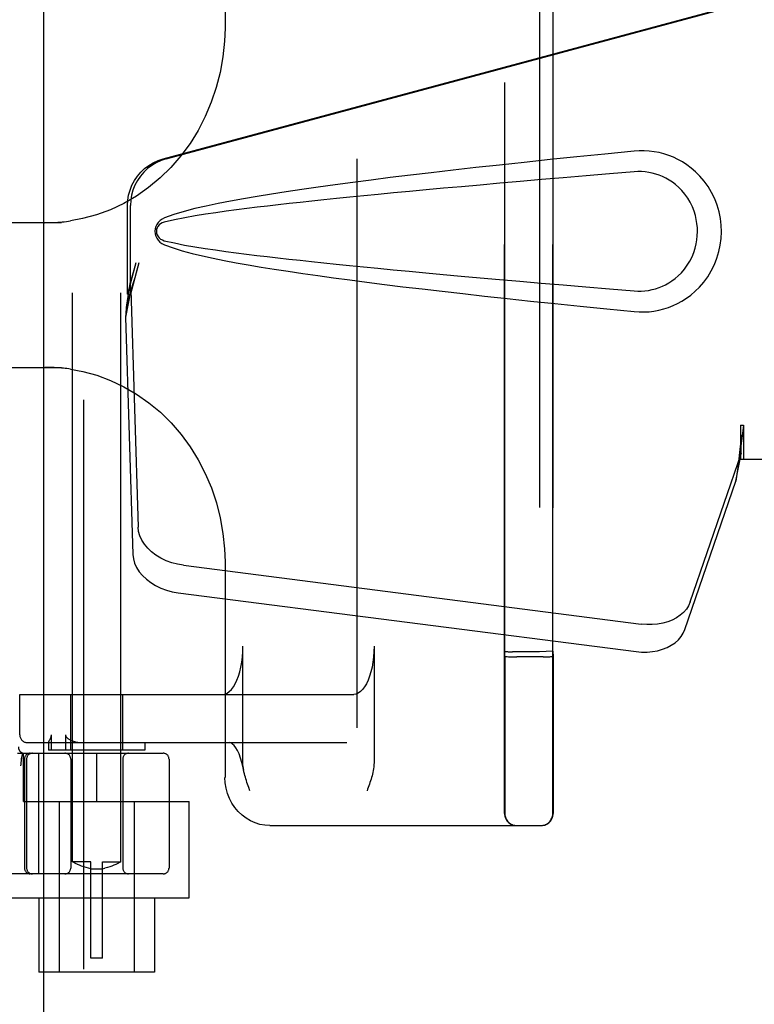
# Model space of a CAD drawing. Header units: inches. Extents: x 0 to 268, y 0 to 174.
# Tile 53 of 79: x 89.89 to 91.8, y 86.42 to 88.97. Entities that reach past the tile are written whole.
import ezdxf

# ---------------------------------------------------------------- set-up
doc = ezdxf.new("R2010")
doc.units = ezdxf.units.IN
doc.header["$LTSCALE"] = 14.749625
doc.header["$MEASUREMENT"] = 0
doc.linetypes.add('HIDDEN', pattern=[0.2, 0.1, -0.1])
doc.layers.add('DEFAULT_2', color=8, linetype='HIDDEN')
doc.layers.add('RIGHTHAND_DOOR_ASSEMBLY', color=7, linetype='CONTINUOUS')

msp = doc.modelspace()

# ---------------------------------------------------------------- linework, layer by layer
at = {"layer": 'DEFAULT_2', "color": 8, "linetype": 'HIDDEN'}
for p, q in [((90.7679, 51.7374), (90.7679, 124.7794)), ((90.0304, 86.7894), (90.0304, 90.2394)), ((90.1554, 86.7894), (90.1554, 90.2394)), ((91.1506, 86.9144), (91.1506, 89.6024)), ((91.2756, 86.9144), (91.2756, 89.6024)), ((90.4256, 89.5084), (90.4256, 88.9498)), ((91.1511, 87.3344), (91.1511, 89.1825)), ((91.2411, 89.1829), (91.2411, 87.334)), ((91.276, 89.1815), (91.276, 87.3354)), ((90.0017, 88.4459), (89.5241, 88.4459)), ((89.5241, 88.0709), (90.0017, 88.0709)), ((90.4256, 87.5671), (90.4256, 87.0084)), ((90.472, 87.0469), (90.472, 87.3484)), ((90.812, 87.3484), (90.812, 87.0469)), ((91.1517, 87.3215), (91.1511, 87.3344)), ((91.2411, 87.334), (91.1711, 87.334)), ((91.276, 87.3354), (91.2411, 87.334)), ((91.276, 87.3354), (91.2767, 87.3215)), ((91.1732, 87.321), (91.1828, 87.3209)), ((91.2507, 87.321), (91.1828, 87.3209)), ((91.2507, 87.321), (91.2598, 87.321)), ((91.2598, 87.321), (91.2677, 87.3211)), ((89.8933, 87.2234), (90.7593, 87.2234)), ((89.8933, 87.1184), (89.8933, 87.2234)), ((89.8935, 87.1184), (89.8935, 87.2234)), ((90.0254, 87.0784), (90.0254, 87.2234)), ((90.1604, 87.0784), (90.1604, 87.2234)), ((89.9133, 87.0984), (90.7412, 87.0984)), ((89.9679, 87.0986), (89.9679, 87.0784)), ((89.9679, 87.0984), (89.9679, 87.0985)), ((89.9698, 87.103), (89.9716, 87.1066)), ((89.9753, 87.0784), (89.9753, 87.1184)), ((90.012, 87.1184), (90.012, 87.0784)), ((90.2179, 87.0984), (90.2179, 87.0784)), ((90.2179, 87.0784), (89.9679, 87.0784)), ((89.8877, 87.0709), (90.2654, 87.0709)), ((89.8982, 87.0569), (89.8981, 87.0563)), ((89.8982, 87.0569), (89.9016, 87.0713)), ((89.9029, 86.9459), (89.9029, 87.0709)), ((89.9054, 87.0559), (89.9054, 86.7734)), ((89.911, 87.0559), (89.911, 86.7734)), ((89.9431, 86.7584), (89.9431, 87.0709)), ((90.0254, 87.0559), (90.0254, 86.7734)), ((90.0929, 86.9459), (90.0929, 87.0709)), ((90.1604, 87.0559), (90.1604, 86.7734)), ((90.2804, 87.0559), (90.2804, 86.7734)), ((89.896, 87.038), (89.8966, 87.0424)), ((91.1516, 87.0365), (91.1516, 87.013)), ((91.2766, 87.0366), (91.2766, 87.013)), ((91.1516, 87.013), (91.1516, 86.9818)), ((91.2766, 87.013), (91.2766, 86.9818)), ((91.1516, 86.9818), (91.1515, 86.931)), ((91.2766, 86.9818), (91.2765, 86.9309)), ((89.9029, 86.9459), (90.3329, 86.9459)), ((89.9954, 86.9459), (89.9954, 86.5034)), ((90.1904, 86.9459), (90.1904, 86.5034)), ((90.3329, 86.6964), (90.3329, 86.9459)), ((90.5418, 86.8834), (91.2454, 86.8834)), ((90.0779, 86.7894), (90.0304, 86.7894)), ((90.0304, 86.7894), (90.0308, 86.7892)), ((90.0337, 86.7876), (90.0307, 86.7892)), ((90.0362, 86.7863), (90.0336, 86.7877)), ((90.0395, 86.7846), (90.0362, 86.7863)), ((90.0435, 86.7827), (90.0394, 86.7846)), ((90.0482, 86.7805), (90.0434, 86.7827)), ((90.0535, 86.7783), (90.0481, 86.7806)), ((90.0592, 86.7762), (90.0534, 86.7784)), ((90.0653, 86.7743), (90.0591, 86.7763)), ((90.0715, 86.7728), (90.0652, 86.7743)), ((90.0779, 86.7715), (90.0715, 86.7728)), ((90.0779, 86.5394), (90.0779, 86.7894)), ((90.1079, 86.7703), (90.0779, 86.7703)), ((90.1079, 86.7894), (90.1554, 86.7894)), ((90.1079, 86.5394), (90.1079, 86.7894)), ((90.1079, 86.7715), (90.1143, 86.7728)), ((90.1206, 86.7743), (90.1143, 86.7728)), ((90.1267, 86.7763), (90.1205, 86.7743)), ((90.1324, 86.7784), (90.1266, 86.7762)), ((90.1377, 86.7806), (90.1323, 86.7783)), ((90.1424, 86.7827), (90.1376, 86.7805)), ((90.1463, 86.7846), (90.1423, 86.7827)), ((90.1496, 86.7863), (90.1463, 86.7846)), ((90.1522, 86.7877), (90.1496, 86.7863)), ((90.155, 86.7892), (90.1521, 86.7876)), ((90.1551, 86.7892), (90.1554, 86.7894)), ((90.2654, 86.7584), (87.7704, 86.7584)), ((89.8529, 86.6964), (90.3329, 86.6964)), ((89.9429, 86.6964), (89.9429, 86.5034)), ((90.2429, 86.6964), (90.2429, 86.5034)), ((90.1079, 86.5394), (90.0779, 86.5394)), ((90.2429, 86.5034), (89.9429, 86.5034))]:
    msp.add_line(p, q, dxfattribs=at)
for points in [[(90.4256, 88.9499), (90.4244, 88.916), (90.4202, 88.8756), (90.4131, 88.8356), (90.403, 88.7963), (90.3901, 88.7579), (90.3743, 88.7208), (90.3558, 88.6851), (90.3348, 88.6512), (90.3113, 88.6192), (90.2855, 88.5894), (90.2575, 88.562), (90.2276, 88.5371), (90.196, 88.515), (90.1628, 88.4958), (90.1282, 88.4795), (90.0926, 88.4664), (90.0561, 88.4564), (90.0247, 88.4506)], [(89.958, 88.4459), (89.9638, 88.446), (89.9695, 88.4461), (89.9752, 88.4462), (89.9809, 88.4464), (89.9866, 88.4467), (89.9922, 88.4471), (89.9977, 88.4475), (90.0032, 88.448), (90.0087, 88.4485), (90.0141, 88.4491), (90.0195, 88.4498), (90.0248, 88.4506)], [(90.0248, 88.0663), (90.0202, 88.067), (90.0157, 88.0676), (90.011, 88.0681), (90.0064, 88.0686), (90.0017, 88.0691), (89.9969, 88.0695), (89.9922, 88.0698), (89.9874, 88.0701), (89.9825, 88.0704), (89.9777, 88.0706), (89.9728, 88.0707), (89.9679, 88.0709), (89.9629, 88.0709), (89.958, 88.0709)], [(90.0247, 88.0663), (90.0565, 88.0604), (90.093, 88.0504), (90.1286, 88.0372), (90.1632, 88.0209), (90.1964, 88.0016), (90.2281, 87.9794), (90.258, 87.9545), (90.2859, 87.927), (90.3117, 87.8972), (90.3351, 87.8652), (90.3561, 87.8313), (90.3745, 87.7956), (90.3902, 87.7585), (90.4031, 87.7201), (90.4132, 87.6808), (90.4203, 87.6408), (90.4244, 87.6004), (90.4256, 87.567)], [(90.4193, 87.2234), (90.4252, 87.2242), (90.431, 87.2266), (90.4367, 87.2305), (90.4422, 87.2358), (90.4474, 87.2426), (90.4522, 87.2507), (90.4566, 87.2601), (90.4605, 87.2705), (90.4639, 87.2819), (90.4668, 87.2942), (90.4691, 87.3072), (90.4707, 87.3206), (90.4717, 87.3344), (90.472, 87.3484)], [(90.812, 87.3484), (90.8117, 87.3344), (90.8107, 87.3206), (90.8091, 87.3072), (90.8068, 87.2942), (90.8039, 87.2819), (90.8005, 87.2705), (90.7966, 87.2601), (90.7922, 87.2507), (90.7874, 87.2426), (90.7822, 87.2358), (90.7767, 87.2305), (90.771, 87.2266), (90.7652, 87.2242), (90.7593, 87.2234)], [(91.1517, 87.3215), (91.1521, 87.3214), (91.1533, 87.3213), (91.1551, 87.3212), (91.1577, 87.3212), (91.1608, 87.3211), (91.1645, 87.321), (91.1732, 87.321)], [(91.1517, 87.3215), (91.1517, 87.2839), (91.1517, 87.2658), (91.1517, 87.248)], [(91.2677, 87.3211), (91.2708, 87.3212), (91.2734, 87.3212), (91.2753, 87.3213), (91.2764, 87.3214), (91.2767, 87.3215)], [(91.2767, 87.3215), (91.2767, 87.2843), (91.2767, 87.2662), (91.2767, 87.2486)], [(91.1517, 87.248), (91.1517, 87.2138), (91.1517, 87.1972), (91.1517, 87.1809), (91.1517, 87.1649)], [(91.2767, 87.2486), (91.2767, 87.2143), (91.2767, 87.1977), (91.2767, 87.1813), (91.2767, 87.1653)], [(91.1517, 87.1649), (91.1517, 87.1337), (91.1517, 87.1186)], [(91.2767, 87.1653), (91.2767, 87.1341), (91.2767, 87.1189)], [(89.9679, 87.0985), (89.968, 87.0989), (89.9681, 87.0994), (89.9684, 87.1), (89.9686, 87.1006), (89.969, 87.1014), (89.9694, 87.1022), (89.9698, 87.103)], [(89.9716, 87.1066), (89.9721, 87.1076), (89.9726, 87.1086), (89.973, 87.1096), (89.9735, 87.1107), (89.9739, 87.1118), (89.9744, 87.113), (89.9747, 87.1143), (89.975, 87.1156), (89.9752, 87.117), (89.9753, 87.1184)], [(90.012, 87.1184), (90.0122, 87.1171), (90.0126, 87.1158), (90.0131, 87.1146), (90.0139, 87.1134), (90.0147, 87.1123), (90.0157, 87.1113), (90.0168, 87.1103), (90.018, 87.1093), (90.0193, 87.1084), (90.0208, 87.1074), (90.0223, 87.1065), (90.0239, 87.1056)], [(90.0239, 87.1056), (90.0282, 87.1036), (90.0329, 87.1019), (90.0382, 87.1005), (90.0439, 87.0994), (90.0502, 87.0987), (90.0569, 87.0984)], [(90.4748, 87.0225), (90.4727, 87.0335), (90.4696, 87.0466), (90.4659, 87.0585), (90.4619, 87.0689), (90.4577, 87.0778), (90.4534, 87.085), (90.4492, 87.0906), (90.4453, 87.0945), (90.442, 87.097), (90.4393, 87.0982), (90.4374, 87.0984)], [(91.1517, 87.1186), (91.1517, 87.0895), (91.1517, 87.0756)], [(91.2767, 87.1189), (91.2767, 87.0897), (91.2767, 87.0758)], [(91.1517, 87.0756), (91.1517, 87.0491), (91.1516, 87.0365)], [(91.2767, 87.0758), (91.2767, 87.0492), (91.2766, 87.0366)], [(89.8966, 87.0424), (89.8971, 87.0469), (89.8976, 87.0516), (89.8981, 87.0563)], [(90.474, 87.027), (90.4732, 87.032), (90.4726, 87.0369), (90.4722, 87.0419), (90.472, 87.0469)], [(90.812, 87.0469), (90.8118, 87.0412), (90.8114, 87.0358), (90.8107, 87.0307), (90.8099, 87.0259), (90.8089, 87.0213), (90.8079, 87.0168), (90.8068, 87.0124), (90.8056, 87.008), (90.8043, 87.0036), (90.8029, 86.9993), (90.8015, 86.9949), (90.8, 86.9906), (90.7985, 86.9863)], [(90.4902, 86.9734), (90.487, 86.9822), (90.4854, 86.9866), (90.4839, 86.991), (90.4824, 86.9954), (90.481, 86.9998), (90.4796, 87.0043), (90.4783, 87.0087), (90.477, 87.0133), (90.4759, 87.0179), (90.4748, 87.0225)], [(90.5418, 86.8834), (90.5289, 86.8842), (90.5162, 86.8865), (90.5038, 86.8903), (90.4918, 86.8956), (90.4804, 86.9023), (90.4697, 86.9103), (90.46, 86.9196), (90.4512, 86.9301), (90.4436, 86.9415), (90.4372, 86.9538), (90.4321, 86.9669), (90.4285, 86.9804), (90.4263, 86.9943), (90.4255, 87.0084)], [(90.7985, 86.9863), (90.7954, 86.9777), (90.7939, 86.9734)], [(91.1515, 86.931), (91.1514, 86.9167), (91.1514, 86.9151), (91.1514, 86.9144)], [(91.2765, 86.9309), (91.2764, 86.9166), (91.2764, 86.9151), (91.2764, 86.9144)]]:
    msp.add_lwpolyline(points, dxfattribs=at)
for centre, radius, start, end in [((89.9133, 87.1184), 0.02, 180, 270), ((89.9135, 87.1184), 0.02, 180, 270), ((89.905, 87.0859), 0.015, 173.0043, 270), ((89.9204, 87.0559), 0.015, 90, 180), ((89.926, 87.0559), 0.015, 90, 180), ((90.0104, 87.0559), 0.015, 0, 90), ((90.1754, 87.0559), 0.015, 90, 180), ((90.2654, 87.0559), 0.015, 0, 90), ((91.1816, 86.9144), 0.031, 180, 270), ((91.1824, 86.9144), 0.031, 180, 270), ((91.2446, 86.9144), 0.031, 270, 360), ((91.2454, 86.9144), 0.031, 270, 360), ((89.9204, 86.7734), 0.015, 180, 270), ((89.926, 86.7734), 0.015, 180, 270), ((90.0104, 86.7734), 0.015, 270, 360), ((90.1754, 86.7734), 0.015, 180, 270), ((90.2654, 86.7734), 0.015, 270, 360)]:
    msp.add_arc(centre, radius, start, end, dxfattribs=at)
msp.add_ellipse((91.1711, 87.3344), major_axis=(0.02, 0), ratio=0.017455, start_param=-3.140697, end_param=-1.569901, dxfattribs=at)
at = {"layer": 'RIGHTHAND_DOOR_ASSEMBLY', "color": 3, "linetype": 'Continuous'}
msp.add_line((89.9554, 51.1124), (89.9554, 125.4044), dxfattribs=at)
at = {"layer": 'RIGHTHAND_DOOR_ASSEMBLY', "color": 8, "linetype": 'HIDDEN'}
for p, q in [((90.0594, 51.1124), (90.0594, 125.4044)), ((90.265, 88.6111), (91.7625, 89.0134)), ((90.2727, 88.6111), (91.7701, 89.0134)), ((90.1726, 88.2606), (90.1726, 88.4904)), ((90.1803, 88.2606), (90.1803, 88.4904)), ((90.1944, 88.3422), (90.1726, 88.2606)), ((90.2021, 88.3422), (90.1803, 88.2606)), ((90.181, 88.272), (90.1675, 88.201)), ((90.1787, 88.2881), (90.1701, 88.2319)), ((90.181, 88.272), (90.2002, 87.6569)), ((90.1726, 88.2606), (90.1803, 88.2606)), ((90.1683, 88.2108), (90.1675, 88.201)), ((90.1675, 88.201), (90.1866, 87.5859)), ((91.7625, 87.9209), (91.7701, 87.9209)), ((91.7625, 87.9209), (91.7626, 87.9106)), ((91.7625, 87.9209), (91.7625, 87.8334)), ((91.7701, 87.9209), (91.7701, 87.8334)), ((91.7626, 87.9106), (91.7629, 87.8807)), ((91.632, 87.4629), (91.7638, 87.8468)), ((91.7503, 87.7757), (91.7638, 87.8468)), ((91.7596, 87.8419), (91.7503, 87.7757)), ((91.7632, 87.8624), (91.7634, 87.8569)), ((91.7625, 87.8334), (92.0834, 87.8334)), ((91.6184, 87.3919), (91.7503, 87.7757)), ((90.3177, 87.5579), (91.5051, 87.4054)), ((90.3041, 87.4868), (91.4916, 87.3343))]:
    msp.add_line(p, q, dxfattribs=at)
for points in [[(91.4865, 88.6314), (91.4109, 88.6239), (91.3383, 88.6165), (91.2686, 88.6093), (91.2017, 88.6023), (91.1376, 88.5954), (91.0761, 88.5886), (91.0171, 88.582), (90.9605, 88.5755), (90.9063, 88.5691), (90.8543, 88.5628), (90.8045, 88.5565), (90.7567, 88.5504), (90.7109, 88.5443), (90.667, 88.5383), (90.6249, 88.5322), (90.5846, 88.5262), (90.546, 88.5202), (90.5091, 88.5142), (90.4737, 88.5081), (90.44, 88.5019), (90.4077, 88.4956), (90.3768, 88.4891), (90.3474, 88.4823), (90.3195, 88.475), (90.2931, 88.467), (90.2683, 88.4584)], [(91.5255, 88.6316), (91.5125, 88.6324), (91.4995, 88.6323), (91.4865, 88.6314)], [(91.4865, 88.2154), (91.4994, 88.2146), (91.5123, 88.2145), (91.5252, 88.2153), (91.5381, 88.2169), (91.5508, 88.2193), (91.5634, 88.2225), (91.5756, 88.2264), (91.5875, 88.2311), (91.5992, 88.2365), (91.6107, 88.2428), (91.6221, 88.2501), (91.6335, 88.2584), (91.6449, 88.2681), (91.6561, 88.2791), (91.6671, 88.2919), (91.6775, 88.3059), (91.6867, 88.3212), (91.6948, 88.3372), (91.7013, 88.3539), (91.7065, 88.3709), (91.7101, 88.388), (91.7123, 88.4053), (91.7131, 88.4226), (91.7125, 88.4399), (91.7104, 88.4572), (91.7069, 88.4743), (91.7019, 88.4913), (91.6955, 88.508), (91.6876, 88.5241), (91.6785, 88.5395), (91.6682, 88.5537), (91.6572, 88.5666), (91.646, 88.5778), (91.6346, 88.5876), (91.6232, 88.5961), (91.6117, 88.6035), (91.6001, 88.6099), (91.5883, 88.6155), (91.5763, 88.6203), (91.564, 88.6243), (91.5513, 88.6275), (91.5385, 88.63), (91.5255, 88.6316)], [(90.1726, 88.4904), (90.1734, 88.5041), (90.1756, 88.5174), (90.1793, 88.5305), (90.1843, 88.5432), (90.1907, 88.5552), (90.1984, 88.5665), (90.2072, 88.5768), (90.2172, 88.5861), (90.228, 88.5943), (90.2397, 88.6012), (90.252, 88.6068), (90.265, 88.6111)], [(90.2727, 88.6111), (90.2597, 88.6068), (90.2474, 88.6012), (90.2357, 88.5943), (90.2248, 88.5861), (90.2149, 88.5768), (90.2061, 88.5665), (90.1984, 88.5552), (90.192, 88.5432), (90.1869, 88.5305), (90.1833, 88.5174), (90.1811, 88.5041), (90.1803, 88.4904)], [(91.4865, 88.578), (91.4231, 88.5726), (91.3619, 88.5675), (91.3029, 88.5624), (91.246, 88.5575), (91.1911, 88.5528), (91.1383, 88.5481), (91.0876, 88.5436), (91.0388, 88.5393), (90.9919, 88.535), (90.9469, 88.5309), (90.9038, 88.5269), (90.8625, 88.523), (90.8231, 88.5192), (90.7853, 88.5155), (90.7494, 88.5119), (90.715, 88.5085), (90.6823, 88.5051), (90.6509, 88.5018), (90.6208, 88.4986), (90.5917, 88.4954), (90.5635, 88.4922), (90.5359, 88.489), (90.5087, 88.4858), (90.4818, 88.4825), (90.455, 88.4791), (90.4282, 88.4755), (90.4014, 88.4718), (90.3746, 88.4678), (90.3478, 88.4636), (90.3211, 88.4589), (90.2945, 88.4535), (90.2681, 88.4476)], [(91.4865, 88.2689), (91.4959, 88.2684), (91.5052, 88.2685), (91.5146, 88.2692), (91.524, 88.2705), (91.5332, 88.2724), (91.5424, 88.2748), (91.5512, 88.2778), (91.5599, 88.2813), (91.5683, 88.2853), (91.5766, 88.29), (91.5848, 88.2953), (91.593, 88.3014), (91.6011, 88.3084), (91.6092, 88.3163), (91.6171, 88.3256), (91.6245, 88.3357), (91.6311, 88.3465), (91.6367, 88.3577), (91.6413, 88.3689), (91.6449, 88.3801), (91.6476, 88.391), (91.6494, 88.4018), (91.6505, 88.4123), (91.6509, 88.4227), (91.6506, 88.433), (91.6496, 88.4435), (91.6479, 88.4541), (91.6454, 88.465), (91.642, 88.4762), (91.6376, 88.4874), (91.632, 88.4987), (91.6256, 88.5096), (91.6182, 88.5199), (91.6103, 88.5293), (91.6023, 88.5374), (91.5941, 88.5446), (91.5858, 88.5509), (91.5775, 88.5564), (91.5691, 88.5612), (91.5605, 88.5653), (91.5518, 88.5689), (91.5428, 88.5719), (91.5337, 88.5744), (91.5243, 88.5763), (91.5149, 88.5776), (91.5054, 88.5783), (91.496, 88.5784), (91.4865, 88.578)], [(90.2683, 88.4584), (90.2622, 88.4553), (90.257, 88.4515), (90.2524, 88.4468), (90.2487, 88.4415), (90.2461, 88.4359), (90.2445, 88.4299), (90.244, 88.4237), (90.2445, 88.4174), (90.246, 88.4114), (90.2486, 88.4057), (90.2522, 88.4003), (90.2568, 88.3956), (90.2621, 88.3916), (90.2683, 88.3885)], [(90.2681, 88.4476), (90.263, 88.4458), (90.2586, 88.4433), (90.2548, 88.4401), (90.2517, 88.4363), (90.2495, 88.4323), (90.2481, 88.4279), (90.2477, 88.4232), (90.2482, 88.4186), (90.2496, 88.4143), (90.2519, 88.4103), (90.2549, 88.4066), (90.2587, 88.4035), (90.2631, 88.4011), (90.2681, 88.3993)], [(90.2681, 88.3993), (90.2945, 88.3934), (90.3209, 88.388), (90.3476, 88.3834), (90.3743, 88.3791), (90.4011, 88.3752), (90.4279, 88.3714), (90.4546, 88.3679), (90.4814, 88.3645), (90.5082, 88.3612), (90.5353, 88.3579), (90.5628, 88.3548), (90.591, 88.3516), (90.6201, 88.3484), (90.6502, 88.3452), (90.6815, 88.3419), (90.7142, 88.3385), (90.7485, 88.3351), (90.7845, 88.3315), (90.8222, 88.3278), (90.8617, 88.324), (90.903, 88.3201), (90.9461, 88.3161), (90.9911, 88.3119), (91.0381, 88.3077), (91.0869, 88.3033), (91.1378, 88.2988), (91.1906, 88.2942), (91.2455, 88.2894), (91.3025, 88.2845), (91.3617, 88.2794), (91.423, 88.2743), (91.4865, 88.2689)], [(90.2683, 88.3885), (90.2909, 88.3805), (90.3149, 88.3731), (90.3402, 88.3664), (90.3668, 88.3601), (90.3946, 88.354), (90.4237, 88.3481), (90.4541, 88.3423), (90.4858, 88.3367), (90.519, 88.331), (90.5535, 88.3255), (90.5895, 88.3199), (90.627, 88.3143), (90.6661, 88.3088), (90.7068, 88.3031), (90.7492, 88.2975), (90.7933, 88.2918), (90.8393, 88.286), (90.8871, 88.2801), (90.9368, 88.2742), (90.9886, 88.2682), (91.0426, 88.262), (91.0987, 88.2558), (91.1571, 88.2494), (91.2179, 88.2429), (91.2812, 88.2363), (91.347, 88.2295), (91.4154, 88.2225), (91.4865, 88.2154)], [(90.2021, 88.3422), (90.1968, 88.3226), (90.1915, 88.3034), (90.186, 88.2845), (90.1806, 88.2662), (90.1753, 88.2487), (90.1701, 88.2319)], [(90.1944, 88.3422), (90.1918, 88.3326), (90.1892, 88.3232), (90.1866, 88.3139), (90.1839, 88.3049), (90.1813, 88.2964), (90.1787, 88.2881)], [(90.1787, 88.2881), (90.1791, 88.2853), (90.1795, 88.2825), (90.1798, 88.2798), (90.1802, 88.2772), (90.1806, 88.2746), (90.181, 88.272)], [(90.1701, 88.2319), (90.1696, 88.2264), (90.1683, 88.2108)], [(91.7701, 87.9209), (91.7676, 87.9007), (91.765, 87.8807), (91.7623, 87.861), (91.7596, 87.8419)], [(91.7628, 87.8932), (91.7627, 87.8855), (91.7621, 87.8727), (91.761, 87.8582), (91.7593, 87.8422), (91.7572, 87.8249), (91.7557, 87.8139)], [(91.7629, 87.8807), (91.7631, 87.8713), (91.7632, 87.8624)], [(91.7634, 87.8569), (91.7635, 87.8543), (91.7636, 87.8517), (91.7637, 87.8492), (91.7638, 87.8468)], [(90.3177, 87.5579), (90.3022, 87.5606), (90.2873, 87.5646), (90.2729, 87.5699), (90.2592, 87.5764), (90.2466, 87.5841), (90.2352, 87.5927), (90.2251, 87.6022), (90.2166, 87.6124), (90.2098, 87.6231), (90.2047, 87.6342), (90.2015, 87.6455), (90.2002, 87.6569)], [(90.1866, 87.5859), (90.188, 87.5744), (90.1912, 87.5632), (90.1962, 87.5521), (90.2031, 87.5413), (90.2116, 87.5311), (90.2216, 87.5217), (90.2331, 87.513), (90.2457, 87.5054), (90.2593, 87.4989), (90.2738, 87.4935), (90.2887, 87.4895), (90.3041, 87.4868)], [(91.632, 87.4629), (91.6277, 87.4533), (91.6221, 87.4443), (91.6149, 87.4359), (91.6063, 87.4283), (91.5965, 87.4216), (91.5856, 87.4159), (91.5736, 87.4113), (91.5609, 87.4077), (91.5475, 87.4053), (91.5336, 87.4041), (91.5195, 87.4042), (91.5051, 87.4054)], [(91.4916, 87.3343), (91.506, 87.3331), (91.52, 87.3331), (91.5339, 87.3343), (91.5473, 87.3367), (91.5601, 87.3402), (91.572, 87.3449), (91.5829, 87.3506), (91.5928, 87.3573), (91.6013, 87.3649), (91.6085, 87.3732), (91.6142, 87.3822), (91.6184, 87.3919)]]:
    msp.add_lwpolyline(points, dxfattribs=at)

doc.saveas('drawing.dxf')
